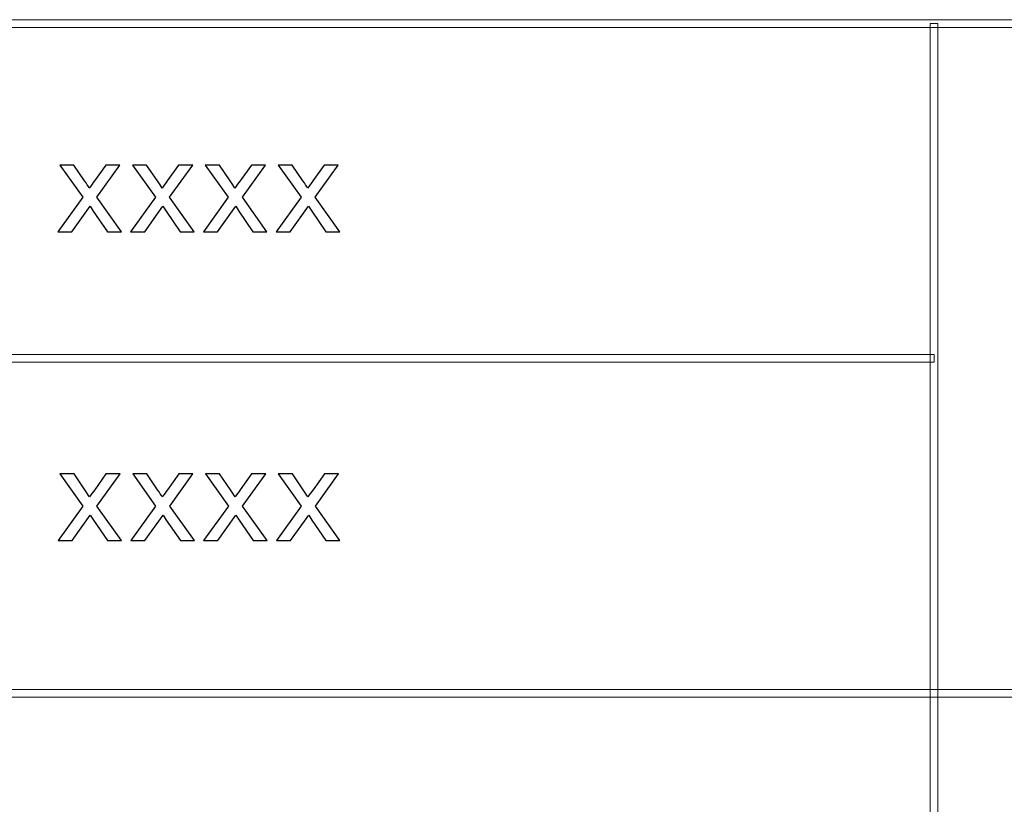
# Model space of a CAD drawing. Header units: millimetres. Extents: x -415 to 5, y -292 to 5.
# Tile 31 of 72: x -86 to -67, y -248 to -233. Entities that reach past the tile are written whole.
import ezdxf

# ---------------------------------------------------------------- set-up
doc = ezdxf.new("R2010")
doc.units = ezdxf.units.MM
doc.header["$MEASUREMENT"] = 0
doc.layers.add('layer 1', color=7, linetype='Continuous')

msp = doc.modelspace()

# ---------------------------------------------------------------- linework, layer by layer
at = {"layer": 'layer 1', "color": 7, "lineweight": 9}
for points in [[(-8.5729, -233.1117), (-8.5729, -233.1117), (-8.5729, -233.2618), (-8.5729, -233.2618), (-8.5729, -233.2618), (-8.5729, -233.2618), (-146.6511, -233.2618), (-146.6511, -233.2618), (-146.6511, -233.2618), (-146.6511, -233.2618), (-146.6511, -233.1117), (-146.6511, -233.1117), (-146.6511, -233.1117), (-146.6511, -233.1117), (-8.5729, -233.1117), (-8.5729, -233.1117)], [(-68.5417, -278.7126), (-68.5417, -278.7126), (-68.6916, -278.7126), (-68.6916, -278.7126), (-68.6916, -278.7126), (-68.6916, -278.7126), (-68.6916, -233.1867), (-68.6916, -233.1867), (-68.6916, -233.1867), (-68.6916, -233.1867), (-68.5417, -233.1867), (-68.5417, -233.1867), (-68.5417, -233.1867), (-68.5417, -233.1867), (-68.5417, -278.7126), (-68.5417, -278.7126)], [(-68.6167, -239.6154), (-68.6167, -239.6154), (-68.6167, -239.7655), (-68.6167, -239.7655), (-68.6167, -239.7655), (-68.6167, -239.7655), (-107.5964, -239.7655), (-107.5964, -239.7655), (-107.5964, -239.7655), (-107.5964, -239.7655), (-107.5964, -239.6154), (-107.5964, -239.6154), (-107.5964, -239.6154), (-107.5964, -239.6154), (-68.6167, -239.6154), (-68.6167, -239.6154)], [(-8.6478, -246.1191), (-8.6478, -246.1191), (-8.6478, -246.2692), (-8.6478, -246.2692), (-8.6478, -246.2692), (-8.6478, -246.2692), (-107.5964, -246.2692), (-107.5964, -246.2692), (-107.5964, -246.2692), (-107.5964, -246.2692), (-107.5964, -246.1191), (-107.5964, -246.1191), (-107.5964, -246.1191), (-107.5964, -246.1191), (-8.6478, -246.1191), (-8.6478, -246.1191)]]:
    msp.add_open_spline(points, degree=3, knots=[0, 0, 0, 0, 0.2, 0.2, 0.2, 0.2, 0.4, 0.4, 0.4, 0.4, 0.6, 0.6, 0.6, 0.6, 1, 1, 1, 1], dxfattribs=at)
at = {"layer": 'layer 1', "color": 7}
for points in [[(-85.6298, -237.2318), (-85.6298, -237.2318), (-85.1477, -236.5608), (-85.1477, -236.5608), (-85.1477, -236.5608), (-85.1477, -236.5608), (-85.5942, -235.9364), (-85.5942, -235.9364), (-85.5942, -235.9364), (-85.5942, -235.9364), (-85.319, -235.9364), (-85.319, -235.9364), (-85.319, -235.9364), (-85.319, -235.9364), (-85.1104, -236.2422), (-85.1104, -236.2422), (-85.1104, -236.2422), (-85.0718, -236.2996), (-85.0412, -236.3461), (-85.0196, -236.3827), (-85.0196, -236.3827), (-84.9819, -236.3307), (-84.9484, -236.2837), (-84.9183, -236.2417), (-84.9183, -236.2417), (-84.9183, -236.2417), (-84.6986, -235.9364), (-84.6986, -235.9364), (-84.6986, -235.9364), (-84.6986, -235.9364), (-84.4251, -235.9364), (-84.4251, -235.9364), (-84.4251, -235.9364), (-84.4251, -235.9364), (-84.8742, -236.5608), (-84.8742, -236.5608), (-84.8742, -236.5608), (-84.8742, -236.5608), (-84.3958, -237.2318), (-84.3958, -237.2318), (-84.3958, -237.2318), (-84.3958, -237.2318), (-84.6681, -237.2318), (-84.6681, -237.2318), (-84.6681, -237.2318), (-84.6681, -237.2318), (-84.9412, -236.8324), (-84.9412, -236.8324), (-84.9412, -236.8324), (-84.9412, -236.8324), (-85.0035, -236.7363), (-85.0035, -236.7363), (-85.0035, -236.7363), (-85.0035, -236.7363), (-85.3563, -237.2318), (-85.3563, -237.2318), (-85.3563, -237.2318), (-85.3563, -237.2318), (-85.6298, -237.2318), (-85.6298, -237.2318)], [(-84.2163, -237.2318), (-84.2163, -237.2318), (-83.7342, -236.5608), (-83.7342, -236.5608), (-83.7342, -236.5608), (-83.7342, -236.5608), (-84.1807, -235.9364), (-84.1807, -235.9364), (-84.1807, -235.9364), (-84.1807, -235.9364), (-83.9055, -235.9364), (-83.9055, -235.9364), (-83.9055, -235.9364), (-83.9055, -235.9364), (-83.6968, -236.2422), (-83.6968, -236.2422), (-83.6968, -236.2422), (-83.6582, -236.2996), (-83.6277, -236.3461), (-83.6061, -236.3827), (-83.6061, -236.3827), (-83.5684, -236.3307), (-83.5348, -236.2837), (-83.5047, -236.2417), (-83.5047, -236.2417), (-83.5047, -236.2417), (-83.2851, -235.9364), (-83.2851, -235.9364), (-83.2851, -235.9364), (-83.2851, -235.9364), (-83.0115, -235.9364), (-83.0115, -235.9364), (-83.0115, -235.9364), (-83.0115, -235.9364), (-83.4606, -236.5608), (-83.4606, -236.5608), (-83.4606, -236.5608), (-83.4606, -236.5608), (-82.9823, -237.2318), (-82.9823, -237.2318), (-82.9823, -237.2318), (-82.9823, -237.2318), (-83.2545, -237.2318), (-83.2545, -237.2318), (-83.2545, -237.2318), (-83.2545, -237.2318), (-83.5276, -236.8324), (-83.5276, -236.8324), (-83.5276, -236.8324), (-83.5276, -236.8324), (-83.59, -236.7363), (-83.59, -236.7363), (-83.59, -236.7363), (-83.59, -236.7363), (-83.9428, -237.2318), (-83.9428, -237.2318), (-83.9428, -237.2318), (-83.9428, -237.2318), (-84.2163, -237.2318), (-84.2163, -237.2318)], [(-82.8027, -237.2318), (-82.8027, -237.2318), (-82.3206, -236.5608), (-82.3206, -236.5608), (-82.3206, -236.5608), (-82.3206, -236.5608), (-82.7671, -235.9364), (-82.7671, -235.9364), (-82.7671, -235.9364), (-82.7671, -235.9364), (-82.4919, -235.9364), (-82.4919, -235.9364), (-82.4919, -235.9364), (-82.4919, -235.9364), (-82.2832, -236.2422), (-82.2832, -236.2422), (-82.2832, -236.2422), (-82.2447, -236.2996), (-82.2141, -236.3461), (-82.1925, -236.3827), (-82.1925, -236.3827), (-82.1548, -236.3307), (-82.1213, -236.2837), (-82.0912, -236.2417), (-82.0912, -236.2417), (-82.0912, -236.2417), (-81.8715, -235.9364), (-81.8715, -235.9364), (-81.8715, -235.9364), (-81.8715, -235.9364), (-81.598, -235.9364), (-81.598, -235.9364), (-81.598, -235.9364), (-81.598, -235.9364), (-82.0471, -236.5608), (-82.0471, -236.5608), (-82.0471, -236.5608), (-82.0471, -236.5608), (-81.5687, -237.2318), (-81.5687, -237.2318), (-81.5687, -237.2318), (-81.5687, -237.2318), (-81.841, -237.2318), (-81.841, -237.2318), (-81.841, -237.2318), (-81.841, -237.2318), (-82.1141, -236.8324), (-82.1141, -236.8324), (-82.1141, -236.8324), (-82.1141, -236.8324), (-82.1764, -236.7363), (-82.1764, -236.7363), (-82.1764, -236.7363), (-82.1764, -236.7363), (-82.5292, -237.2318), (-82.5292, -237.2318), (-82.5292, -237.2318), (-82.5292, -237.2318), (-82.8027, -237.2318), (-82.8027, -237.2318)], [(-81.3892, -237.2318), (-81.3892, -237.2318), (-80.907, -236.5608), (-80.907, -236.5608), (-80.907, -236.5608), (-80.907, -236.5608), (-81.3536, -235.9364), (-81.3536, -235.9364), (-81.3536, -235.9364), (-81.3536, -235.9364), (-81.0783, -235.9364), (-81.0783, -235.9364), (-81.0783, -235.9364), (-81.0783, -235.9364), (-80.8697, -236.2422), (-80.8697, -236.2422), (-80.8697, -236.2422), (-80.8311, -236.2996), (-80.8006, -236.3461), (-80.779, -236.3827), (-80.779, -236.3827), (-80.7412, -236.3307), (-80.7077, -236.2837), (-80.6776, -236.2417), (-80.6776, -236.2417), (-80.6776, -236.2417), (-80.458, -235.9364), (-80.458, -235.9364), (-80.458, -235.9364), (-80.458, -235.9364), (-80.1844, -235.9364), (-80.1844, -235.9364), (-80.1844, -235.9364), (-80.1844, -235.9364), (-80.6335, -236.5608), (-80.6335, -236.5608), (-80.6335, -236.5608), (-80.6335, -236.5608), (-80.1552, -237.2318), (-80.1552, -237.2318), (-80.1552, -237.2318), (-80.1552, -237.2318), (-80.4274, -237.2318), (-80.4274, -237.2318), (-80.4274, -237.2318), (-80.4274, -237.2318), (-80.7005, -236.8324), (-80.7005, -236.8324), (-80.7005, -236.8324), (-80.7005, -236.8324), (-80.7629, -236.7363), (-80.7629, -236.7363), (-80.7629, -236.7363), (-80.7629, -236.7363), (-81.1157, -237.2318), (-81.1157, -237.2318), (-81.1157, -237.2318), (-81.1157, -237.2318), (-81.3892, -237.2318), (-81.3892, -237.2318)], [(-85.626, -243.23), (-85.626, -243.23), (-85.1439, -242.559), (-85.1439, -242.559), (-85.1439, -242.559), (-85.1439, -242.559), (-85.5904, -241.9346), (-85.5904, -241.9346), (-85.5904, -241.9346), (-85.5904, -241.9346), (-85.3152, -241.9346), (-85.3152, -241.9346), (-85.3152, -241.9346), (-85.3152, -241.9346), (-85.1065, -242.2404), (-85.1065, -242.2404), (-85.1065, -242.2404), (-85.0679, -242.2978), (-85.0374, -242.3443), (-85.0158, -242.381), (-85.0158, -242.381), (-84.9781, -242.3289), (-84.9445, -242.2819), (-84.9144, -242.2399), (-84.9144, -242.2399), (-84.9144, -242.2399), (-84.6948, -241.9346), (-84.6948, -241.9346), (-84.6948, -241.9346), (-84.6948, -241.9346), (-84.4212, -241.9346), (-84.4212, -241.9346), (-84.4212, -241.9346), (-84.4212, -241.9346), (-84.8703, -242.559), (-84.8703, -242.559), (-84.8703, -242.559), (-84.8703, -242.559), (-84.392, -243.23), (-84.392, -243.23), (-84.392, -243.23), (-84.392, -243.23), (-84.6642, -243.23), (-84.6642, -243.23), (-84.6642, -243.23), (-84.6642, -243.23), (-84.9373, -242.8306), (-84.9373, -242.8306), (-84.9373, -242.8306), (-84.9373, -242.8306), (-84.9997, -242.7346), (-84.9997, -242.7346), (-84.9997, -242.7346), (-84.9997, -242.7346), (-85.3525, -243.23), (-85.3525, -243.23), (-85.3525, -243.23), (-85.3525, -243.23), (-85.626, -243.23), (-85.626, -243.23)], [(-84.2124, -243.23), (-84.2124, -243.23), (-83.7303, -242.559), (-83.7303, -242.559), (-83.7303, -242.559), (-83.7303, -242.559), (-84.1768, -241.9346), (-84.1768, -241.9346), (-84.1768, -241.9346), (-84.1768, -241.9346), (-83.9016, -241.9346), (-83.9016, -241.9346), (-83.9016, -241.9346), (-83.9016, -241.9346), (-83.6929, -242.2404), (-83.6929, -242.2404), (-83.6929, -242.2404), (-83.6544, -242.2978), (-83.6238, -242.3443), (-83.6022, -242.381), (-83.6022, -242.381), (-83.5645, -242.3289), (-83.531, -242.2819), (-83.5009, -242.2399), (-83.5009, -242.2399), (-83.5009, -242.2399), (-83.2812, -241.9346), (-83.2812, -241.9346), (-83.2812, -241.9346), (-83.2812, -241.9346), (-83.0077, -241.9346), (-83.0077, -241.9346), (-83.0077, -241.9346), (-83.0077, -241.9346), (-83.4568, -242.559), (-83.4568, -242.559), (-83.4568, -242.559), (-83.4568, -242.559), (-82.9784, -243.23), (-82.9784, -243.23), (-82.9784, -243.23), (-82.9784, -243.23), (-83.2507, -243.23), (-83.2507, -243.23), (-83.2507, -243.23), (-83.2507, -243.23), (-83.5238, -242.8306), (-83.5238, -242.8306), (-83.5238, -242.8306), (-83.5238, -242.8306), (-83.5861, -242.7346), (-83.5861, -242.7346), (-83.5861, -242.7346), (-83.5861, -242.7346), (-83.9389, -243.23), (-83.9389, -243.23), (-83.9389, -243.23), (-83.9389, -243.23), (-84.2124, -243.23), (-84.2124, -243.23)], [(-82.7989, -243.23), (-82.7989, -243.23), (-82.3167, -242.559), (-82.3167, -242.559), (-82.3167, -242.559), (-82.3167, -242.559), (-82.7633, -241.9346), (-82.7633, -241.9346), (-82.7633, -241.9346), (-82.7633, -241.9346), (-82.488, -241.9346), (-82.488, -241.9346), (-82.488, -241.9346), (-82.488, -241.9346), (-82.2794, -242.2404), (-82.2794, -242.2404), (-82.2794, -242.2404), (-82.2408, -242.2978), (-82.2103, -242.3443), (-82.1887, -242.381), (-82.1887, -242.381), (-82.1509, -242.3289), (-82.1174, -242.2819), (-82.0873, -242.2399), (-82.0873, -242.2399), (-82.0873, -242.2399), (-81.8677, -241.9346), (-81.8677, -241.9346), (-81.8677, -241.9346), (-81.8677, -241.9346), (-81.5941, -241.9346), (-81.5941, -241.9346), (-81.5941, -241.9346), (-81.5941, -241.9346), (-82.0432, -242.559), (-82.0432, -242.559), (-82.0432, -242.559), (-82.0432, -242.559), (-81.5649, -243.23), (-81.5649, -243.23), (-81.5649, -243.23), (-81.5649, -243.23), (-81.8371, -243.23), (-81.8371, -243.23), (-81.8371, -243.23), (-81.8371, -243.23), (-82.1102, -242.8306), (-82.1102, -242.8306), (-82.1102, -242.8306), (-82.1102, -242.8306), (-82.1726, -242.7346), (-82.1726, -242.7346), (-82.1726, -242.7346), (-82.1726, -242.7346), (-82.5254, -243.23), (-82.5254, -243.23), (-82.5254, -243.23), (-82.5254, -243.23), (-82.7989, -243.23), (-82.7989, -243.23)], [(-81.3853, -243.23), (-81.3853, -243.23), (-80.9032, -242.559), (-80.9032, -242.559), (-80.9032, -242.559), (-80.9032, -242.559), (-81.3497, -241.9346), (-81.3497, -241.9346), (-81.3497, -241.9346), (-81.3497, -241.9346), (-81.0745, -241.9346), (-81.0745, -241.9346), (-81.0745, -241.9346), (-81.0745, -241.9346), (-80.8658, -242.2404), (-80.8658, -242.2404), (-80.8658, -242.2404), (-80.8272, -242.2978), (-80.7967, -242.3443), (-80.7751, -242.381), (-80.7751, -242.381), (-80.7374, -242.3289), (-80.7039, -242.2819), (-80.6738, -242.2399), (-80.6738, -242.2399), (-80.6738, -242.2399), (-80.4541, -241.9346), (-80.4541, -241.9346), (-80.4541, -241.9346), (-80.4541, -241.9346), (-80.1806, -241.9346), (-80.1806, -241.9346), (-80.1806, -241.9346), (-80.1806, -241.9346), (-80.6296, -242.559), (-80.6296, -242.559), (-80.6296, -242.559), (-80.6296, -242.559), (-80.1513, -243.23), (-80.1513, -243.23), (-80.1513, -243.23), (-80.1513, -243.23), (-80.4236, -243.23), (-80.4236, -243.23), (-80.4236, -243.23), (-80.4236, -243.23), (-80.6967, -242.8306), (-80.6967, -242.8306), (-80.6967, -242.8306), (-80.6967, -242.8306), (-80.759, -242.7346), (-80.759, -242.7346), (-80.759, -242.7346), (-80.759, -242.7346), (-81.1118, -243.23), (-81.1118, -243.23), (-81.1118, -243.23), (-81.1118, -243.23), (-81.3853, -243.23), (-81.3853, -243.23)]]:
    msp.add_open_spline(points, degree=3, knots=[0, 0, 0, 0, 0.0625, 0.0625, 0.0625, 0.0625, 0.125, 0.125, 0.125, 0.125, 0.1875, 0.1875, 0.1875, 0.1875, 0.25, 0.25, 0.25, 0.25, 0.3125, 0.3125, 0.3125, 0.3125, 0.375, 0.375, 0.375, 0.375, 0.4375, 0.4375, 0.4375, 0.4375, 0.5, 0.5, 0.5, 0.5, 0.5625, 0.5625, 0.5625, 0.5625, 0.625, 0.625, 0.625, 0.625, 0.6875, 0.6875, 0.6875, 0.6875, 0.75, 0.75, 0.75, 0.75, 0.8125, 0.8125, 0.8125, 0.8125, 0.875, 0.875, 0.875, 0.875, 1, 1, 1, 1], dxfattribs=at)

doc.saveas('drawing.dxf')
